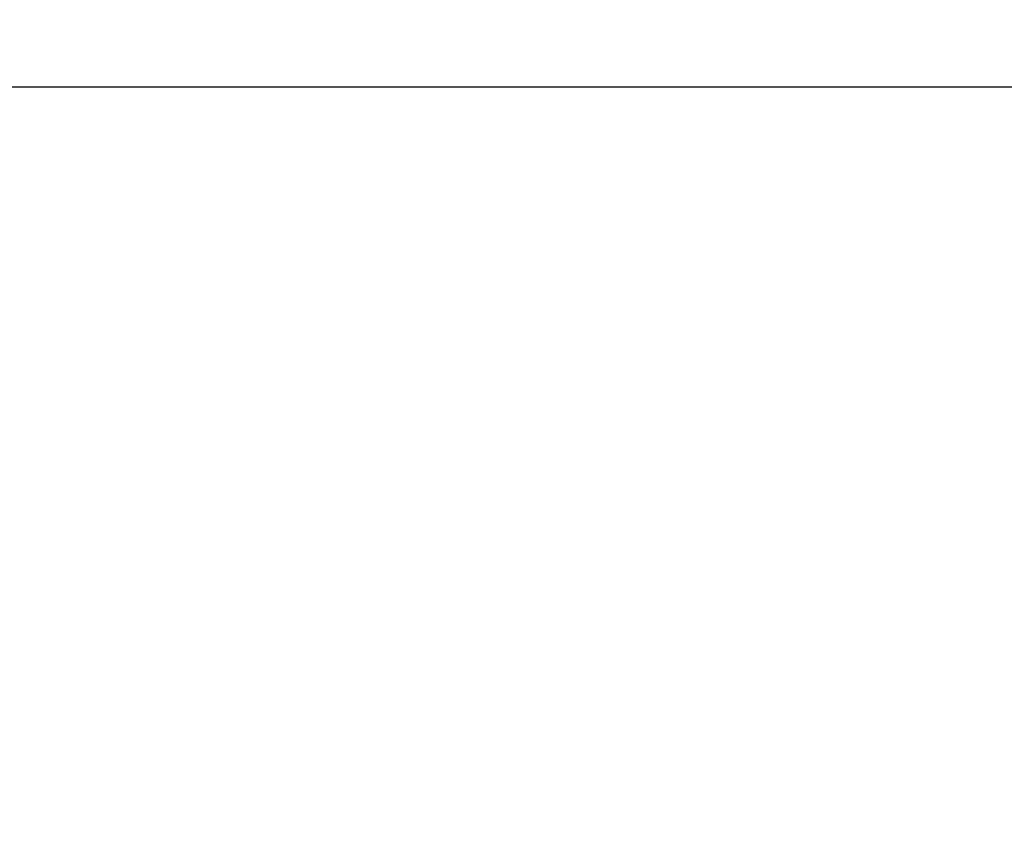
# Model space of a CAD drawing. Extents: x 35 to 231, y -187 to 76.
# Tile 39 of 58: x 100.67 to 104.97, y 38.26 to 41.78. Entities that reach past the tile are written whole.
import ezdxf

# ---------------------------------------------------------------- set-up
doc = ezdxf.new("R2010")
doc.units = 0
doc.header["$MEASUREMENT"] = 0
doc.layers.get('DEFPOINTS').update_dxf_attribs({"linetype": 'CONTINUOUS'})
doc.layers.add('DIM', color=4, linetype='CONTINUOUS')
doc.layers.add('OUT', color=3, linetype='CONTINUOUS')
doc.styles.add('DIM-7', font='SIMPLEX.shx', dxfattribs={"width": 0.7, "bigfont": 'chineset.shx'})
doc.dimstyles.new('CNS', dxfattribs={"dimtxt": 3.5, "dimasz": 2.5, "dimexe": 1, "dimexo": 1.5, "dimgap": 0.09, "dimtad": 0, "dimdsep": 46, "dimtxsty": 'DIM-7', "dimcen": 0.09, "dimclrd": 1, "dimclre": 1, "dimclrt": 4, "dimadec": 0, "dimazin": 0, "dimtfac": 1, "dimtix": 1, "dimtmove": 2, "dimatfit": 3, "dimfxl": 1, "dimtvp": 0.971429, "dimtolj": 1, "dimarcsym": 0})

# ---------------------------------------------------------------- blocks, each defined once
blk = doc.blocks.new('*D2')
at = {"layer": 'DEFPOINTS', "color": 0, "transparency": 16777216}
for p in [(79.9994, 44.9822), (113.9994, 42.4822), (113.9994, 30.3793)]:
    blk.add_point(p, dxfattribs=at)
at = {"layer": 'DIM', "color": 7, "lineweight": -2, "transparency": 16777216}
for p, q in [((79.9994, 44.2322), (79.9994, 29.8793)), ((113.9994, 41.7322), (113.9994, 29.8793)), ((81.2494, 30.3793), (112.7494, 30.3793))]:
    blk.add_line(p, q, dxfattribs=at)
at = {"layer": 'DIM', "color": 7, "transparency": 16777216}
for points in [[(81.2494, 30.5876), (81.2494, 30.1709), (79.9994, 30.3793)], [(112.7494, 30.5876), (112.7494, 30.1709), (113.9994, 30.3793)]]:
    blk.add_solid(points, dxfattribs=at)
at = {"layer": 'DIM', "color": 7, "transparency": 16777216, "insert": (96.9994, 31.6543), "char_height": 1.75, "attachment_point": 5, "style": 'DIM-7'}
blk.add_mtext('\\A1;34', dxfattribs=at)

msp = doc.modelspace()

# ---------------------------------------------------------------- linework, layer by layer
at = {"layer": 'OUT', "color": 7}
msp.add_line((112.9994, 41.4822), (90.9994, 41.4822), dxfattribs=at)

# ---------------------------------------------------------------- dimensions: what is measured, and where the dimension line sits
at = {"layer": 'DIM', "color": 7}
dim = msp.add_linear_dim(base=(113.9994, 30.3793), p1=(79.9994, 44.9822), p2=(113.9994, 42.4822), dimstyle='CNS', override={"dimscale": 0.5, "dimgap": 0.8, "dimtad": 1, "dimclrd": 7, "dimclre": 7, "dimclrt": 7, "dimtmove": 0}, dxfattribs=at)
dim.commit()
dim.dimension.update_dxf_attribs({"geometry": '*D2', "text_midpoint": (96.9994, 31.6543)})

doc.saveas('drawing.dxf')
